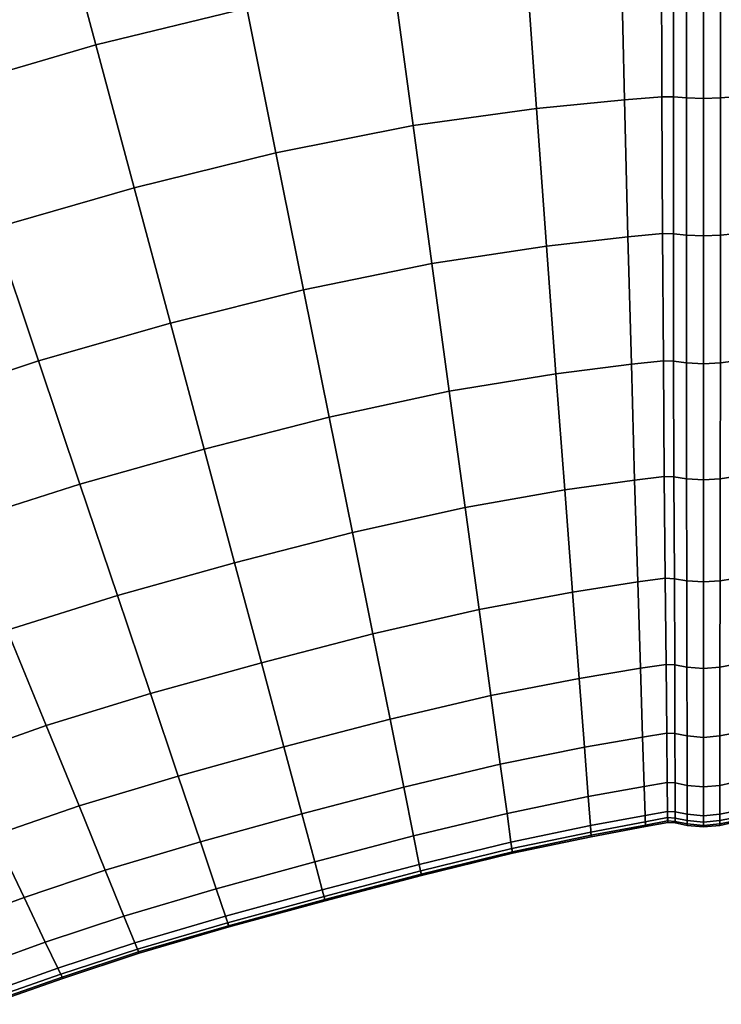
# Model space of a CAD drawing. Header units: centimetres. Extents: x -48.9 to 48.9, y -49 to 48.9.
# Tile 22 of 34: x -8.7 to 0.2, y 16.7 to 29.3. Entities that reach past the tile are written whole.
import ezdxf

# ---------------------------------------------------------------- set-up
doc = ezdxf.new("R2010")
doc.units = ezdxf.units.CM
doc.layers.add('Layer 01', color=18, linetype='Continuous', true_color=0x000000)

msp = doc.modelspace()

# ---------------------------------------------------------------- meshes
at = {"layer": 'Layer 01'}
mesh = msp.add_polyface(dxfattribs=at)
corners = [(-7.744, 38.912, 28.977), (-10.277, 38.354, 29.056), (-9.791, 36.541, 29.703), (-7.376, 37.083, 29.624), (-5.241, 39.274, 28.836), (-4.995, 37.444, 29.48), (-6.993, 35.186, 30.021), (-4.738, 35.546, 29.878), (-9.287, 34.66, 30.099), (-8.774, 32.745, 30.238), (-6.603, 33.253, 30.164), (-4.477, 33.611, 30.024), (-6.212, 31.316, 30.047), (-4.214, 31.671, 29.912), (-8.26, 30.828, 30.116), (-7.755, 28.942, 29.736), (-5.828, 29.409, 29.673), (-3.956, 29.76, 29.546), (-7.266, 27.118, 29.102), (-5.456, 27.565, 29.047), (-5.456, 27.565, 0.953), (-7.266, 27.118, 0.898), (-7.755, 28.942, 0.264), (-5.828, 29.409, 0.327), (-3.956, 29.76, 0.454), (-6.212, 31.316, -0.047), (-4.214, 31.671, 0.088), (-8.26, 30.828, -0.116), (-8.774, 32.745, -0.238), (-6.603, 33.253, -0.164), (-4.477, 33.611, -0.024), (-6.993, 35.186, -0.021), (-4.738, 35.546, 0.122), (-9.287, 34.66, -0.099), (-9.791, 36.541, 0.297), (-7.376, 37.083, 0.376), (-4.995, 37.444, 0.52), (-7.744, 38.912, 1.023), (-5.241, 39.274, 1.164), (-10.277, 38.354, 0.944), (-12.749, 37.571, 28.977), (-12.154, 35.803, 29.624), (-11.537, 33.968, 30.021), (-13.669, 33.153, 29.878), (-12.928, 31.346, 30.024), (-10.908, 32.099, 30.164), (-10.278, 30.227, 30.047), (-12.186, 29.535, 29.912), (-11.454, 27.75, 29.546), (-9.658, 28.383, 29.673), (-9.057, 26.6, 29.047), (-10.746, 26.023, 28.93), (-9.057, 26.6, 0.953), (-10.746, 26.023, 1.07), (-11.454, 27.75, 0.454), (-9.658, 28.383, 0.327), (-10.278, 30.227, -0.047), (-12.186, 29.535, 0.088), (-12.928, 31.346, -0.024), (-10.908, 32.099, -0.164), (-11.537, 33.968, -0.021), (-13.669, 33.153, 0.122), (-12.154, 35.803, 0.376), (-12.749, 37.571, 1.023), (-13.865, 28.811, 29.802), (-13.028, 27.09, 29.434)]
mesh.append_faces([[corners[k] for k in face] for face in [(0, 1, 2, 3), (4, 0, 3, 5), (5, 3, 6, 7), (3, 2, 8, 6), (6, 8, 9, 10), (7, 6, 10, 11), (11, 10, 12, 13), (10, 9, 14, 12), (12, 14, 15, 16), (13, 12, 16, 17), (16, 15, 18, 19), (20, 21, 22, 23), (24, 23, 25, 26), (23, 22, 27, 25), (25, 27, 28, 29), (26, 25, 29, 30), (30, 29, 31, 32), (29, 28, 33, 31), (31, 33, 34, 35), (32, 31, 35, 36), (36, 35, 37, 38), (35, 34, 39, 37), (1, 40, 41, 2), (2, 41, 42, 8), (42, 43, 44, 45), (8, 42, 45, 9), (9, 45, 46, 14), (45, 44, 47, 46), (46, 47, 48, 49), (14, 46, 49, 15), (15, 49, 50, 18), (49, 48, 51, 50), (52, 53, 54, 55), (21, 52, 55, 22), (22, 55, 56, 27), (55, 54, 57, 56), (56, 57, 58, 59), (27, 56, 59, 28), (28, 59, 60, 33), (59, 58, 61, 60), (33, 60, 62, 34), (34, 62, 63, 39), (47, 64, 65, 48)]])
mesh = msp.add_polyface(dxfattribs=at)
corners = [(-3.956, 29.76, 29.546), (-5.828, 29.409, 29.673), (-5.456, 27.565, 29.047), (-3.705, 27.91, 28.93), (-5.103, 25.815, 28.178), (-3.466, 26.153, 28.074), (-3.466, 26.153, 1.926), (-5.103, 25.815, 1.822), (-5.456, 27.565, 0.953), (-3.705, 27.91, 1.07), (-5.828, 29.409, 0.327), (-3.956, 29.76, 0.454), (-1.139, 33.925, 29.86), (-2.535, 33.822, 29.917), (-2.398, 31.884, 29.802), (-1.095, 31.988, 29.737), (-4.477, 33.611, 30.024), (-4.214, 31.671, 29.912), (-2.262, 29.975, 29.434), (-1.051, 30.082, 29.363), (-2.13, 28.128, 28.819), (-1.008, 28.241, 28.744), (-2.003, 26.374, 27.967), (-0.964, 26.492, 27.893), (-0.964, 26.492, 2.107), (-2.003, 26.374, 2.033), (-2.13, 28.128, 1.181), (-1.008, 28.241, 1.256), (-2.262, 29.975, 0.566), (-1.051, 30.082, 0.637), (-2.398, 31.884, 0.198), (-1.095, 31.988, 0.263), (-4.214, 31.671, 0.088), (-4.477, 33.611, -0.024), (-2.535, 33.822, 0.083), (-0.541, 32.025, 0.28), (-0.535, 30.12, 0.658), (-0.385, 32.027, 0.263), (-0.384, 30.12, 0.641), (-0.535, 30.12, 29.342), (-0.541, 32.025, 29.72), (-0.384, 30.12, 29.359), (-0.385, 32.027, 29.737), (-0.529, 28.279, 28.721), (-0.521, 26.533, 27.869), (-0.382, 26.529, 27.882), (-0.384, 28.277, 28.736), (-0.529, 28.279, 1.279), (-0.521, 26.533, 2.131), (-0.384, 28.277, 1.264), (-0.382, 26.529, 2.118), (0, 26.504, 27.926), (0, 28.258, 28.783), (-0.218, 28.265, 28.766), (-0.217, 26.513, 27.91), (0, 30.107, 29.408), (-0.218, 30.111, 29.39), (-0.384, 30.12, 29.359), (-0.384, 28.277, 28.736), (-0.384, 28.277, 28.736), (-0.382, 26.529, 27.882), (0, 32.021, 29.787), (-0.218, 32.023, 29.769), (-0.385, 32.027, 29.737), (-0.384, 30.12, 29.359), (0, 32.021, 0.213), (0, 30.107, 0.592), (-0.218, 30.111, 0.61), (-0.218, 32.023, 0.231), (-0.384, 30.12, 0.641), (-0.385, 32.027, 0.263), (0, 28.258, 1.217), (-0.218, 28.265, 1.234), (0, 26.504, 2.074), (-0.217, 26.513, 2.09), (-0.382, 26.529, 2.118), (-0.384, 28.277, 1.264), (-0.384, 28.277, 1.264), (-0.384, 30.12, 0.641)]
mesh.append_faces([[corners[k] for k in face] for face in [(0, 1, 2, 3), (3, 2, 4, 5), (6, 7, 8, 9), (9, 8, 10, 11), (12, 13, 14, 15), (13, 16, 17, 14), (14, 17, 0, 18), (15, 14, 18, 19), (19, 18, 20, 21), (18, 0, 3, 20), (20, 3, 5, 22), (21, 20, 22, 23), (24, 25, 26, 27), (25, 6, 9, 26), (26, 9, 11, 28), (27, 26, 28, 29), (29, 28, 30, 31), (28, 11, 32, 30), (30, 32, 33, 34), (29, 31, 35, 36), (36, 35, 37, 38), (15, 19, 39, 40), (40, 39, 41, 42), (19, 21, 43, 39), (21, 23, 44, 43), (43, 44, 45, 46), (39, 43, 46, 41), (24, 27, 47, 48), (27, 29, 36, 47), (47, 36, 38, 49), (48, 47, 49, 50), (51, 52, 53, 54), (52, 55, 56, 53), (53, 56, 57, 58), (54, 53, 59, 60), (55, 61, 62, 56), (56, 62, 63, 64), (65, 66, 67, 68), (68, 67, 69, 70), (66, 71, 72, 67), (71, 73, 74, 72), (72, 74, 75, 76), (67, 72, 77, 78)]])
mesh = msp.add_polyface(dxfattribs=at)
corners = [(4.477, 33.611, 30.024), (2.535, 33.822, 29.917), (2.398, 31.884, 29.802), (4.214, 31.671, 29.912), (1.139, 33.925, 29.86), (1.095, 31.988, 29.737), (1.051, 30.082, 29.363), (2.262, 29.975, 29.434), (3.956, 29.76, 29.546), (2.13, 28.128, 28.819), (3.705, 27.91, 28.93), (1.007, 28.241, 28.744), (2.13, 28.128, 1.181), (1.007, 28.241, 1.256), (1.051, 30.082, 0.637), (2.262, 29.975, 0.566), (3.705, 27.91, 1.07), (3.956, 29.76, 0.454), (2.398, 31.884, 0.198), (4.214, 31.671, 0.088), (1.095, 31.988, 0.263), (1.139, 33.925, 0.14), (2.535, 33.822, 0.083), (4.477, 33.611, -0.024), (6.603, 33.253, 30.164), (6.212, 31.316, 30.047), (5.828, 29.409, 29.673), (8.26, 30.828, 30.116), (7.755, 28.942, 29.736), (5.456, 27.565, 29.047), (5.456, 27.565, 0.953), (5.828, 29.409, 0.327), (6.212, 31.316, -0.047), (6.603, 33.253, -0.164), (0.384, 30.12, 0.641), (0.385, 32.027, 0.263), (0.541, 32.025, 0.28), (0.535, 30.12, 0.658), (0.385, 33.967, 0.136), (0.547, 33.962, 0.154), (0.384, 28.277, 1.264), (0.529, 28.279, 1.279), (0.385, 33.967, 29.864), (0.385, 32.027, 29.737), (0.541, 32.025, 29.72), (0.547, 33.962, 29.846), (0.384, 30.12, 29.359), (0.535, 30.12, 29.342), (0.384, 28.277, 28.736), (0.529, 28.279, 28.721), (0.218, 30.111, 29.39), (0.218, 28.265, 28.766), (0, 30.107, 29.408), (0, 28.258, 28.783), (0.218, 32.023, 29.769), (0.218, 33.968, 29.897), (0, 33.968, 29.915), (0, 32.021, 29.787), (0.218, 32.023, 0.231), (0.218, 33.968, 0.103), (0.218, 30.111, 0.61), (0, 30.107, 0.592), (0, 32.021, 0.213), (0, 33.968, 0.085), (0.218, 28.265, 1.234), (0, 28.258, 1.217)]
mesh.append_faces([[corners[k] for k in face] for face in [(0, 1, 2, 3), (1, 4, 5, 2), (2, 5, 6, 7), (3, 2, 7, 8), (8, 7, 9, 10), (7, 6, 11, 9), (12, 13, 14, 15), (16, 12, 15, 17), (17, 15, 18, 19), (15, 14, 20, 18), (18, 20, 21, 22), (19, 18, 22, 23), (24, 0, 3, 25), (25, 3, 8, 26), (27, 25, 26, 28), (26, 8, 10, 29), (30, 16, 17, 31), (31, 17, 19, 32), (32, 19, 23, 33), (34, 35, 36, 37), (35, 38, 39, 36), (36, 39, 21, 20), (37, 36, 20, 14), (40, 34, 37, 41), (41, 37, 14, 13), (42, 43, 44, 45), (43, 46, 47, 44), (44, 47, 6, 5), (45, 44, 5, 4), (46, 48, 49, 47), (47, 49, 11, 6), (48, 46, 50, 51), (51, 50, 52, 53), (46, 43, 54, 50), (54, 55, 56, 57), (50, 54, 57, 52), (38, 35, 58, 59), (35, 34, 60, 58), (58, 60, 61, 62), (59, 58, 62, 63), (34, 40, 64, 60), (60, 64, 65, 61)]])
mesh = msp.add_polyface(dxfattribs=at)
corners = [(1.672, 21.958, 24.151), (0.839, 22.087, 24.097), (0.804, 20.986, 22.482), (1.588, 20.856, 22.526), (1.588, 20.856, 7.474), (0.804, 20.986, 7.518), (0.839, 22.087, 5.903), (1.672, 21.958, 5.849), (0.878, 23.388, 4.448), (1.771, 23.262, 4.384), (0.376, 23.427, 25.539), (0.371, 22.128, 24.085), (0.488, 22.134, 24.078), (0.5, 23.433, 25.53), (0.367, 21.028, 22.471), (0.477, 21.034, 22.466), (0.878, 23.388, 25.552), (0.382, 26.529, 2.118), (0.384, 28.277, 1.264), (0.529, 28.279, 1.279), (0.521, 26.533, 2.131), (1.007, 28.241, 1.256), (0.964, 26.492, 2.107), (0.382, 26.529, 27.882), (0.38, 24.903, 26.811), (0.511, 24.908, 26.8), (0.521, 26.533, 27.869), (0.92, 24.865, 26.823), (0.964, 26.492, 27.893), (0.367, 21.028, 7.529), (0.371, 22.128, 5.915), (0.488, 22.134, 5.922), (0.477, 21.034, 7.534), (0.376, 23.427, 4.461), (0.5, 23.433, 4.47), (0.38, 24.903, 3.189), (0.511, 24.908, 3.2), (0.92, 24.865, 3.177), (0.384, 28.277, 28.736), (0.529, 28.279, 28.721), (1.007, 28.241, 28.744), (0.216, 24.883, 3.163), (0.217, 26.513, 2.09), (0.214, 23.404, 4.438), (0, 23.391, 4.425), (0, 24.872, 3.149), (0, 26.504, 2.074), (0.218, 28.265, 28.766), (0.217, 26.513, 27.91), (0, 28.258, 28.783), (0, 26.504, 27.926), (0.213, 22.102, 5.895), (0.211, 21, 7.513), (0, 20.983, 7.503), (0, 22.087, 5.884), (0.213, 22.102, 24.105), (0.211, 21, 22.487), (0.214, 23.404, 25.562), (0, 23.391, 25.575), (0, 22.087, 24.116), (0, 20.983, 22.497), (0.218, 28.265, 1.234), (0, 28.258, 1.217), (0.216, 24.883, 26.837), (0, 24.872, 26.851)]
mesh.append_faces([[corners[k] for k in face] for face in [(0, 1, 2, 3), (4, 5, 6, 7), (7, 6, 8, 9), (10, 11, 12, 13), (11, 14, 15, 12), (12, 15, 2, 1), (13, 12, 1, 16), (17, 18, 19, 20), (20, 19, 21, 22), (23, 24, 25, 26), (24, 10, 13, 25), (25, 13, 16, 27), (26, 25, 27, 28), (29, 30, 31, 32), (30, 33, 34, 31), (31, 34, 8, 6), (32, 31, 6, 5), (33, 35, 36, 34), (35, 17, 20, 36), (36, 20, 22, 37), (34, 36, 37, 8), (38, 23, 26, 39), (39, 26, 28, 40), (17, 35, 41, 42), (35, 33, 43, 41), (41, 43, 44, 45), (42, 41, 45, 46), (23, 38, 47, 48), (48, 47, 49, 50), (33, 30, 51, 43), (30, 29, 52, 51), (51, 52, 53, 54), (43, 51, 54, 44), (14, 11, 55, 56), (11, 10, 57, 55), (55, 57, 58, 59), (56, 55, 59, 60), (18, 17, 42, 61), (61, 42, 46, 62), (10, 24, 63, 57), (24, 23, 48, 63), (63, 48, 50, 64), (57, 63, 64, 58)]])
mesh = msp.add_polyface(dxfattribs=at)
corners = [(-9.057, 26.6, 29.047), (-10.746, 26.023, 28.93), (-10.075, 24.382, 28.074), (-8.488, 24.908, 28.178), (-7.266, 27.118, 29.102), (-6.803, 25.389, 28.227), (-7.959, 23.337, 27.082), (-6.373, 23.784, 27.123), (-9.451, 22.857, 26.991), (-8.885, 21.473, 25.7), (-7.48, 21.914, 25.777), (-5.984, 22.332, 25.81), (-8.389, 20.257, 24.221), (-7.059, 20.665, 24.284), (-7.059, 20.665, 5.716), (-8.389, 20.257, 5.779), (-8.885, 21.473, 4.3), (-7.48, 21.914, 4.223), (-5.984, 22.332, 4.19), (-7.959, 23.337, 2.918), (-6.373, 23.784, 2.877), (-9.451, 22.857, 3.009), (-10.075, 24.382, 1.926), (-8.488, 24.908, 1.822), (-6.803, 25.389, 1.773), (-9.057, 26.6, 0.953), (-7.266, 27.118, 0.898), (-10.746, 26.023, 1.07), (-11.454, 27.75, 29.546), (-13.028, 27.09, 29.434), (-12.22, 25.425, 28.819), (-11.453, 23.842, 27.967), (-10.741, 22.369, 26.894), (-12.411, 23.425, 27.893), (-11.636, 21.994, 26.823), (-10.934, 20.694, 25.552), (-10.097, 21.031, 25.616), (-9.531, 19.852, 24.151), (-10.317, 19.547, 24.097), (-9.531, 19.852, 5.849), (-10.317, 19.547, 5.903), (-10.934, 20.694, 4.448), (-10.097, 21.031, 4.384), (-10.741, 22.369, 3.106), (-11.636, 21.994, 3.177), (-12.411, 23.425, 2.107), (-11.453, 23.842, 2.033), (-12.22, 25.425, 1.181), (-13.028, 27.09, 0.566), (-11.454, 27.75, 0.454), (-11.284, 20.544, 25.53), (-10.644, 19.413, 24.078), (-12.123, 21.757, 26.811), (-11.388, 20.477, 25.539), (-12.012, 21.827, 26.8), (-10.644, 19.413, 5.922), (-11.284, 20.544, 4.47), (-11.388, 20.477, 4.461), (-12.123, 21.757, 3.189), (-12.012, 21.827, 3.2), (-12.815, 23.238, 2.131), (-11.517, 20.376, 4.438), (-12.255, 21.658, 3.163), (-11.696, 20.257, 4.425), (-12.436, 21.54, 3.149), (-11.888, 20.162, 4.438), (-12.629, 21.442, 3.163), (-12.255, 21.658, 26.837), (-11.517, 20.376, 25.562), (-12.436, 21.54, 26.851), (-11.696, 20.257, 25.575), (-12.629, 21.442, 26.837), (-11.888, 20.162, 25.562)]
mesh.append_faces([[corners[k] for k in face] for face in [(0, 1, 2, 3), (4, 0, 3, 5), (5, 3, 6, 7), (3, 2, 8, 6), (6, 8, 9, 10), (7, 6, 10, 11), (10, 9, 12, 13), (14, 15, 16, 17), (18, 17, 19, 20), (17, 16, 21, 19), (19, 21, 22, 23), (20, 19, 23, 24), (24, 23, 25, 26), (23, 22, 27, 25), (28, 29, 30, 1), (1, 30, 31, 2), (2, 31, 32, 8), (31, 33, 34, 32), (32, 34, 35, 36), (8, 32, 36, 9), (9, 36, 37, 12), (36, 35, 38, 37), (39, 40, 41, 42), (15, 39, 42, 16), (16, 42, 43, 21), (42, 41, 44, 43), (43, 44, 45, 46), (21, 43, 46, 22), (22, 46, 47, 27), (27, 47, 48, 49), (50, 51, 38, 35), (52, 53, 50, 54), (54, 50, 35, 34), (55, 56, 41, 40), (57, 58, 59, 56), (59, 60, 45, 44), (56, 59, 44, 41), (58, 57, 61, 62), (62, 61, 63, 64), (64, 63, 65, 66), (53, 52, 67, 68), (68, 67, 69, 70), (70, 69, 71, 72)]])
mesh = msp.add_polyface(dxfattribs=at)
corners = [(-5.456, 27.565, 29.047), (-7.266, 27.118, 29.102), (-6.803, 25.389, 28.227), (-5.103, 25.815, 28.178), (-3.466, 26.153, 28.074), (-4.776, 24.19, 27.082), (-3.244, 24.52, 26.991), (-6.373, 23.784, 27.123), (-5.984, 22.332, 25.81), (-4.479, 22.718, 25.777), (-3.042, 23.039, 25.7), (-3.042, 23.039, 4.3), (-4.479, 22.718, 4.223), (-4.776, 24.19, 2.918), (-3.244, 24.52, 3.009), (-5.984, 22.332, 4.19), (-6.373, 23.784, 2.877), (-6.803, 25.389, 1.773), (-5.103, 25.815, 1.822), (-3.466, 26.153, 1.926), (-7.266, 27.118, 0.898), (-5.456, 27.565, 0.953), (-0.964, 26.492, 27.893), (-2.003, 26.374, 27.967), (-1.882, 24.743, 26.894), (-0.92, 24.865, 26.823), (-1.771, 23.262, 25.616), (-0.878, 23.388, 25.552), (-1.672, 21.958, 24.151), (-0.839, 22.087, 24.097), (-0.878, 23.388, 4.448), (-1.771, 23.262, 4.384), (-1.882, 24.743, 3.106), (-0.92, 24.865, 3.177), (-2.003, 26.374, 2.033), (-0.964, 26.492, 2.107), (-0.488, 22.134, 24.078), (-0.5, 23.433, 25.53), (-0.371, 22.128, 24.085), (-0.376, 23.427, 25.539), (-0.839, 22.087, 5.903), (-0.5, 23.433, 4.47), (-0.488, 22.134, 5.922), (-0.376, 23.427, 4.461), (-0.371, 22.128, 5.915), (-0.511, 24.908, 3.2), (-0.521, 26.533, 2.131), (-0.382, 26.529, 2.118), (-0.38, 24.903, 3.189), (-0.511, 24.908, 26.8), (-0.521, 26.533, 27.869), (-0.38, 24.903, 26.811), (-0.382, 26.529, 27.882), (0, 26.504, 2.074), (0, 24.872, 3.149), (-0.216, 24.883, 3.163), (-0.217, 26.513, 2.09), (0, 23.391, 4.425), (-0.214, 23.404, 4.438), (-0.376, 23.427, 4.461), (-0.38, 24.903, 3.189), (-0.38, 24.903, 3.189), (-0.382, 26.529, 2.118), (0, 22.087, 5.884), (-0.213, 22.102, 5.895), (-0.371, 22.128, 5.915), (-0.376, 23.427, 4.461), (0, 22.087, 24.116), (0, 23.391, 25.575), (-0.214, 23.404, 25.562), (-0.213, 22.102, 24.105), (-0.376, 23.427, 25.539), (-0.371, 22.128, 24.085), (0, 24.872, 26.851), (-0.216, 24.883, 26.837), (0, 26.504, 27.926), (-0.217, 26.513, 27.91), (-0.382, 26.529, 27.882), (-0.38, 24.903, 26.811), (-0.38, 24.903, 26.811), (-0.376, 23.427, 25.539)]
mesh.append_faces([[corners[k] for k in face] for face in [(0, 1, 2, 3), (4, 3, 5, 6), (3, 2, 7, 5), (5, 7, 8, 9), (6, 5, 9, 10), (11, 12, 13, 14), (12, 15, 16, 13), (13, 16, 17, 18), (14, 13, 18, 19), (18, 17, 20, 21), (22, 23, 24, 25), (23, 4, 6, 24), (24, 6, 10, 26), (25, 24, 26, 27), (27, 26, 28, 29), (30, 31, 32, 33), (31, 11, 14, 32), (32, 14, 19, 34), (33, 32, 34, 35), (27, 29, 36, 37), (37, 36, 38, 39), (40, 30, 41, 42), (42, 41, 43, 44), (30, 33, 45, 41), (33, 35, 46, 45), (45, 46, 47, 48), (41, 45, 48, 43), (22, 25, 49, 50), (25, 27, 37, 49), (49, 37, 39, 51), (50, 49, 51, 52), (53, 54, 55, 56), (54, 57, 58, 55), (55, 58, 59, 60), (56, 55, 61, 62), (57, 63, 64, 58), (58, 64, 65, 66), (67, 68, 69, 70), (70, 69, 71, 72), (68, 73, 74, 69), (73, 75, 76, 74), (74, 76, 77, 78), (69, 74, 79, 80)]])
mesh = msp.add_polyface(dxfattribs=at)
corners = [(-3.042, 23.039, 25.7), (-4.479, 22.718, 25.777), (-4.219, 21.426, 24.284), (-2.864, 21.737, 24.221), (-5.984, 22.332, 25.81), (-5.642, 21.057, 24.31), (-5.354, 19.982, 22.65), (-4, 20.335, 22.629), (-2.713, 20.637, 22.581), (-3.825, 19.468, 20.847), (-2.593, 19.762, 20.812), (-2.593, 19.762, 9.188), (-3.825, 19.468, 9.153), (-4, 20.335, 7.371), (-2.713, 20.637, 7.419), (-4.219, 21.426, 5.716), (-2.864, 21.737, 5.779), (-5.354, 19.982, 7.35), (-5.642, 21.057, 5.69), (-5.984, 22.332, 4.19), (-4.479, 22.718, 4.223), (-3.042, 23.039, 4.3), (-7.48, 21.914, 25.777), (-7.059, 20.665, 24.284), (-6.704, 19.611, 22.629), (-6.704, 19.611, 7.371), (-7.059, 20.665, 5.716), (-7.48, 21.914, 4.223), (-1.771, 23.262, 25.616), (-1.672, 21.958, 24.151), (-1.588, 20.856, 22.526), (-0.839, 22.087, 24.097), (-0.804, 20.986, 22.482), (-1.52, 19.978, 20.771), (-0.776, 20.108, 20.739), (-1.52, 19.978, 9.229), (-1.588, 20.856, 7.474), (-0.776, 20.108, 9.261), (-0.804, 20.986, 7.518), (-1.672, 21.958, 5.849), (-0.839, 22.087, 5.903), (-1.771, 23.262, 4.384), (-0.878, 23.388, 4.448), (-0.477, 21.034, 22.466), (-0.488, 22.134, 24.078), (-0.367, 21.028, 22.471), (-0.371, 22.128, 24.085), (-0.468, 20.158, 20.726), (-0.461, 19.529, 18.915), (-0.36, 19.523, 18.917), (-0.363, 20.152, 20.729), (-0.477, 21.034, 7.534), (-0.468, 20.158, 9.274), (-0.367, 21.028, 7.529), (-0.363, 20.152, 9.271), (-0.461, 19.529, 11.085), (-0.36, 19.523, 11.083), (-0.488, 22.134, 5.922), (-0.371, 22.128, 5.915), (0, 22.087, 5.884), (0, 20.983, 7.503), (-0.211, 21, 7.513), (-0.213, 22.102, 5.895), (-0.367, 21.028, 7.529), (-0.371, 22.128, 5.915), (0, 20.104, 9.251), (-0.209, 20.122, 9.258), (-0.363, 20.152, 9.271), (-0.367, 21.028, 7.529), (0, 20.104, 20.749), (0, 20.983, 22.497), (-0.211, 21, 22.487), (-0.209, 20.122, 20.742), (-0.367, 21.028, 22.471), (-0.363, 20.152, 20.729), (0, 22.087, 24.116), (-0.213, 22.102, 24.105), (-0.371, 22.128, 24.085), (-0.367, 21.028, 22.471)]
mesh.append_faces([[corners[k] for k in face] for face in [(0, 1, 2, 3), (1, 4, 5, 2), (2, 5, 6, 7), (3, 2, 7, 8), (8, 7, 9, 10), (11, 12, 13, 14), (14, 13, 15, 16), (13, 17, 18, 15), (15, 18, 19, 20), (16, 15, 20, 21), (4, 22, 23, 5), (5, 23, 24, 6), (17, 25, 26, 18), (18, 26, 27, 19), (28, 0, 3, 29), (29, 3, 8, 30), (31, 29, 30, 32), (32, 30, 33, 34), (30, 8, 10, 33), (35, 11, 14, 36), (37, 35, 36, 38), (38, 36, 39, 40), (36, 14, 16, 39), (39, 16, 21, 41), (40, 39, 41, 42), (31, 32, 43, 44), (44, 43, 45, 46), (32, 34, 47, 43), (47, 48, 49, 50), (43, 47, 50, 45), (37, 38, 51, 52), (52, 51, 53, 54), (55, 52, 54, 56), (38, 40, 57, 51), (51, 57, 58, 53), (59, 60, 61, 62), (62, 61, 63, 64), (60, 65, 66, 61), (61, 66, 67, 68), (69, 70, 71, 72), (72, 71, 73, 74), (70, 75, 76, 71), (71, 76, 77, 78)]])
mesh = msp.add_polyface(dxfattribs=at)
corners = [(0.36, 19.523, 18.917), (0.359, 19.155, 17.158), (0.457, 19.16, 17.157), (0.461, 19.529, 18.915), (0.359, 19.014, 15.822), (0.456, 19.018, 15.822), (0.739, 18.966, 15.823), (0.744, 19.109, 17.161), (0.36, 19.523, 11.083), (0.363, 20.152, 9.271), (0.468, 20.158, 9.274), (0.461, 19.529, 11.085), (0.367, 21.028, 7.529), (0.477, 21.034, 7.534), (0.359, 19.014, 14.178), (0.359, 19.155, 12.842), (0.457, 19.16, 12.843), (0.456, 19.018, 14.178), (0.744, 19.109, 12.839), (0.739, 18.966, 14.177), (0.367, 21.028, 22.471), (0.363, 20.152, 20.729), (0.468, 20.158, 20.726), (0.477, 21.034, 22.466), (0.208, 19.123, 12.838), (0.208, 19.492, 11.075), (0.208, 18.981, 14.176), (0, 18.961, 14.176), (0, 19.103, 12.835), (0, 19.473, 11.07), (0.209, 20.122, 9.258), (0.211, 21, 7.513), (0, 20.104, 9.251), (0, 20.983, 7.503), (0.208, 19.123, 17.162), (0.208, 18.981, 15.824), (0.208, 19.492, 18.925), (0, 19.473, 18.93), (0, 19.103, 17.165), (0, 18.961, 15.824), (0.209, 20.122, 20.742), (0.211, 21, 22.487), (0, 20.983, 22.497), (0, 20.104, 20.749), (0.209, 19, 15.198), (0.36, 19.033, 15.198), (0, 18.98, 15.198), (0, 19.021, 15), (0.209, 19.042, 15), (0.361, 19.075, 15), (0.361, 19.075, 15), (0.209, 19.042, 15), (0.209, 19, 14.802), (0.36, 19.033, 14.802), (0.209, 19.042, 15), (0, 19.021, 15), (0, 18.98, 14.802), (0.457, 19.038, 14.802), (0.741, 18.986, 14.802), (0.742, 19.027, 15), (0.458, 19.08, 15), (0.361, 19.075, 15), (0.458, 19.08, 15), (0.457, 19.038, 15.198), (0.458, 19.08, 15), (0.742, 19.027, 15), (0.741, 18.986, 15.198)]
mesh.append_faces([[corners[k] for k in face] for face in [(0, 1, 2, 3), (1, 4, 5, 2), (2, 5, 6, 7), (8, 9, 10, 11), (9, 12, 13, 10), (14, 15, 16, 17), (15, 8, 11, 16), (17, 16, 18, 19), (20, 21, 22, 23), (21, 0, 3, 22), (8, 15, 24, 25), (15, 14, 26, 24), (24, 26, 27, 28), (25, 24, 28, 29), (12, 9, 30, 31), (9, 8, 25, 30), (30, 25, 29, 32), (31, 30, 32, 33), (4, 1, 34, 35), (1, 0, 36, 34), (34, 36, 37, 38), (35, 34, 38, 39), (0, 21, 40, 36), (21, 20, 41, 40), (40, 41, 42, 43), (36, 40, 43, 37), (4, 35, 44, 45), (35, 39, 46, 44), (44, 46, 47, 48), (45, 44, 48, 49), (50, 51, 52, 53), (54, 55, 56, 52), (52, 56, 27, 26), (53, 52, 26, 14), (14, 17, 57, 53), (17, 19, 58, 57), (57, 58, 59, 60), (53, 57, 60, 61), (49, 62, 63, 45), (64, 65, 66, 63), (63, 66, 6, 5), (45, 63, 5, 4)]])
mesh = msp.add_polyface(dxfattribs=at)
corners = [(-7.059, 20.665, 24.284), (-8.389, 20.257, 24.221), (-7.969, 19.229, 22.581), (-6.704, 19.611, 22.629), (-7.635, 18.411, 20.812), (-6.421, 18.773, 20.847), (-7.396, 17.825, 18.972), (-6.219, 18.172, 18.994), (-6.421, 18.773, 9.153), (-7.635, 18.411, 9.188), (-7.969, 19.229, 7.419), (-6.704, 19.611, 7.371), (-8.389, 20.257, 5.779), (-7.059, 20.665, 5.716), (-9.531, 19.852, 24.151), (-10.317, 19.547, 24.097), (-9.796, 18.576, 22.482), (-9.053, 18.856, 22.526), (-8.672, 18.061, 20.771), (-9.382, 17.802, 20.739), (-8.672, 18.061, 9.229), (-9.382, 17.802, 9.261), (-9.796, 18.576, 7.518), (-9.053, 18.856, 7.474), (-9.531, 19.852, 5.849), (-10.317, 19.547, 5.903), (-11.388, 20.477, 25.539), (-10.742, 19.349, 24.085), (-10.644, 19.413, 24.078), (-11.284, 20.544, 25.53), (-10.196, 18.395, 22.471), (-10.104, 18.455, 22.466), (-12.454, 19.816, 25.552), (-11.77, 18.709, 24.097), (-11.49, 18.925, 24.078), (-12.149, 20.044, 25.53), (-11.189, 17.772, 22.482), (-10.93, 17.978, 22.466), (-10.832, 18.028, 22.471), (-11.386, 18.978, 24.085), (-12.039, 20.101, 25.539), (-11.189, 17.772, 7.518), (-11.77, 18.709, 5.903), (-11.49, 18.925, 5.922), (-10.93, 17.978, 7.534), (-12.454, 19.816, 4.448), (-12.149, 20.044, 4.47), (-12.039, 20.101, 4.461), (-11.386, 18.978, 5.915), (-10.832, 18.028, 7.529), (-10.196, 18.395, 7.529), (-10.742, 19.349, 5.915), (-10.644, 19.413, 5.922), (-10.104, 18.455, 7.534), (-11.388, 20.477, 4.461), (-11.284, 20.544, 4.47), (-10.867, 19.247, 5.895), (-11.517, 20.376, 4.438), (-10.317, 18.292, 7.513), (-10.492, 18.172, 7.503), (-11.044, 19.128, 5.884), (-11.696, 20.257, 4.425), (-11.235, 19.035, 5.895), (-11.888, 20.162, 4.438), (-10.683, 18.081, 7.513), (-10.832, 18.028, 7.529), (-11.386, 18.978, 5.915), (-11.386, 18.978, 5.915), (-12.039, 20.101, 4.461), (-10.867, 19.247, 24.105), (-10.317, 18.292, 22.487), (-11.517, 20.376, 25.562), (-11.696, 20.257, 25.575), (-11.044, 19.128, 24.116), (-10.492, 18.172, 22.497), (-11.235, 19.035, 24.105), (-10.683, 18.081, 22.487), (-11.888, 20.162, 25.562), (-12.039, 20.101, 25.539), (-11.386, 18.978, 24.085), (-11.386, 18.978, 24.085), (-10.832, 18.028, 22.471)]
mesh.append_faces([[corners[k] for k in face] for face in [(0, 1, 2, 3), (3, 2, 4, 5), (5, 4, 6, 7), (8, 9, 10, 11), (11, 10, 12, 13), (14, 15, 16, 17), (1, 14, 17, 2), (2, 17, 18, 4), (17, 16, 19, 18), (20, 21, 22, 23), (9, 20, 23, 10), (10, 23, 24, 12), (23, 22, 25, 24), (26, 27, 28, 29), (27, 30, 31, 28), (28, 31, 16, 15), (32, 33, 34, 35), (33, 36, 37, 34), (34, 37, 38, 39), (35, 34, 39, 40), (41, 42, 43, 44), (42, 45, 46, 43), (43, 46, 47, 48), (44, 43, 48, 49), (50, 51, 52, 53), (51, 54, 55, 52), (53, 52, 25, 22), (54, 51, 56, 57), (51, 50, 58, 56), (56, 58, 59, 60), (57, 56, 60, 61), (61, 60, 62, 63), (60, 59, 64, 62), (62, 64, 65, 66), (63, 62, 67, 68), (30, 27, 69, 70), (27, 26, 71, 69), (69, 71, 72, 73), (70, 69, 73, 74), (74, 73, 75, 76), (73, 72, 77, 75), (75, 77, 78, 79), (76, 75, 80, 81)]])
mesh = msp.add_polyface(dxfattribs=at)
corners = [(-4, 20.335, 22.629), (-5.354, 19.982, 22.65), (-5.125, 19.128, 20.862), (-3.825, 19.468, 20.847), (-4.961, 18.516, 19.004), (-3.7, 18.847, 18.994), (-2.593, 19.762, 20.812), (-2.507, 19.135, 18.972), (-0.739, 18.966, 14.177), (-1.432, 18.836, 14.173), (-1.443, 18.979, 12.827), (-0.744, 19.109, 12.839), (-2.437, 18.626, 14.169), (-2.457, 18.768, 12.814), (-2.507, 19.135, 11.028), (-1.472, 19.348, 11.055), (-0.756, 19.478, 11.077), (-3.7, 18.847, 11.006), (-3.825, 19.468, 9.153), (-2.593, 19.762, 9.188), (-4.961, 18.516, 10.996), (-5.125, 19.128, 9.138), (-5.354, 19.982, 7.35), (-4, 20.335, 7.371), (-6.704, 19.611, 22.629), (-6.421, 18.773, 20.847), (-6.219, 18.172, 18.994), (-6.219, 18.172, 11.006), (-6.421, 18.773, 9.153), (-7.396, 17.825, 11.028), (-7.635, 18.411, 9.188), (-6.704, 19.611, 7.371), (-1.52, 19.978, 20.771), (-1.472, 19.348, 18.945), (-0.776, 20.108, 20.739), (-0.756, 19.478, 18.923), (-3.627, 18.484, 17.198), (-2.457, 18.768, 17.186), (-4.865, 18.158, 17.203), (-4.828, 18.019, 15.836), (-3.598, 18.343, 15.835), (-2.437, 18.626, 15.831), (-3.598, 18.343, 14.165), (-3.627, 18.484, 12.802), (-4.828, 18.019, 14.164), (-4.865, 18.158, 12.797), (-1.52, 19.978, 9.229), (-0.776, 20.108, 9.261), (-3.602, 18.36, 15.199), (-2.439, 18.644, 15.199), (-4.833, 18.036, 15.199), (-4.843, 18.075, 15), (-3.609, 18.4, 15), (-2.444, 18.685, 15), (-2.444, 18.685, 15), (-3.609, 18.4, 15), (-3.602, 18.36, 14.801), (-2.439, 18.644, 14.801), (-3.609, 18.4, 15), (-4.843, 18.075, 15), (-4.833, 18.036, 14.801), (-1.433, 18.855, 14.802), (-1.436, 18.896, 15), (-2.444, 18.685, 15), (-1.436, 18.896, 15), (-1.433, 18.855, 15.198), (-1.432, 18.836, 15.827), (-1.443, 18.979, 17.173), (-0.744, 19.109, 17.161)]
mesh.append_faces([[corners[k] for k in face] for face in [(0, 1, 2, 3), (3, 2, 4, 5), (6, 3, 5, 7), (8, 9, 10, 11), (9, 12, 13, 10), (10, 13, 14, 15), (11, 10, 15, 16), (14, 17, 18, 19), (17, 20, 21, 18), (18, 21, 22, 23), (1, 24, 25, 2), (2, 25, 26, 4), (20, 27, 28, 21), (27, 29, 30, 28), (21, 28, 31, 22), (32, 6, 7, 33), (34, 32, 33, 35), (7, 5, 36, 37), (5, 4, 38, 36), (36, 38, 39, 40), (37, 36, 40, 41), (12, 42, 43, 13), (42, 44, 45, 43), (43, 45, 20, 17), (13, 43, 17, 14), (16, 15, 46, 47), (15, 14, 19, 46), (41, 40, 48, 49), (40, 39, 50, 48), (48, 50, 51, 52), (49, 48, 52, 53), (54, 55, 56, 57), (58, 59, 60, 56), (56, 60, 44, 42), (57, 56, 42, 12), (12, 9, 61, 57), (57, 61, 62, 63), (53, 64, 65, 49), (49, 65, 66, 41), (35, 33, 67, 68), (33, 7, 37, 67), (67, 37, 41, 66)]])
mesh = msp.add_polyface(dxfattribs=at)
corners = [(-0.756, 19.478, 18.923), (-0.744, 19.109, 17.161), (-0.457, 19.16, 17.157), (-0.461, 19.529, 18.915), (-0.739, 18.966, 15.823), (-0.456, 19.018, 15.822), (-0.359, 19.014, 15.822), (-0.359, 19.155, 17.158), (-0.36, 19.523, 18.917), (-0.776, 20.108, 20.739), (-0.468, 20.158, 20.726), (-0.739, 18.966, 14.177), (-0.744, 19.109, 12.839), (-0.457, 19.16, 12.843), (-0.456, 19.018, 14.178), (-0.756, 19.478, 11.077), (-0.461, 19.529, 11.085), (-0.36, 19.523, 11.083), (-0.359, 19.155, 12.842), (-0.359, 19.014, 14.178), (-0.776, 20.108, 9.261), (-0.468, 20.158, 9.274), (0, 20.104, 9.251), (0, 19.473, 11.07), (-0.208, 19.492, 11.075), (-0.209, 20.122, 9.258), (-0.36, 19.523, 11.083), (-0.363, 20.152, 9.271), (0, 18.961, 15.824), (0, 19.103, 17.165), (-0.208, 19.123, 17.162), (-0.208, 18.981, 15.824), (0, 19.473, 18.93), (-0.208, 19.492, 18.925), (-0.36, 19.523, 18.917), (-0.359, 19.155, 17.158), (-0.359, 19.155, 17.158), (-0.359, 19.014, 15.822), (0, 19.103, 12.835), (-0.208, 19.123, 12.838), (0, 18.961, 14.176), (-0.208, 18.981, 14.176), (-0.359, 19.014, 14.178), (-0.359, 19.155, 12.842), (-0.359, 19.155, 12.842), (-0.36, 19.523, 11.083), (0, 20.104, 20.749), (-0.209, 20.122, 20.742), (-0.363, 20.152, 20.729), (-0.36, 19.523, 18.917), (-1.432, 18.836, 14.173), (-0.741, 18.986, 14.802), (-1.433, 18.855, 14.802), (-0.742, 19.027, 15), (-1.436, 18.896, 15), (-1.436, 18.896, 15), (-0.742, 19.027, 15), (-0.741, 18.986, 15.198), (-1.433, 18.855, 15.198), (-1.432, 18.836, 15.827), (-0.209, 19, 15.198), (0, 18.98, 15.198), (-0.359, 19.014, 15.822), (-0.36, 19.033, 15.198), (-0.361, 19.075, 15), (-0.209, 19.042, 15), (0, 19.021, 15), (0, 19.021, 15), (-0.209, 19.042, 15), (-0.209, 19, 14.802), (0, 18.98, 14.802), (-0.209, 19.042, 15), (-0.361, 19.075, 15), (-0.36, 19.033, 14.802), (-0.359, 19.014, 14.178), (-0.457, 19.038, 14.802), (-0.36, 19.033, 14.802), (-0.36, 19.033, 14.802), (-0.361, 19.075, 15), (-0.458, 19.08, 15), (-0.742, 19.027, 15), (-0.458, 19.08, 15), (-0.457, 19.038, 15.198), (-0.458, 19.08, 15), (-0.361, 19.075, 15), (-0.36, 19.033, 15.198), (-0.36, 19.033, 15.198), (-1.443, 18.979, 17.173)]
mesh.append_faces([[corners[k] for k in face] for face in [(0, 1, 2, 3), (1, 4, 5, 2), (2, 5, 6, 7), (3, 2, 7, 8), (9, 0, 3, 10), (11, 12, 13, 14), (12, 15, 16, 13), (13, 16, 17, 18), (14, 13, 18, 19), (15, 20, 21, 16), (22, 23, 24, 25), (25, 24, 26, 27), (28, 29, 30, 31), (29, 32, 33, 30), (30, 33, 34, 35), (31, 30, 36, 37), (23, 38, 39, 24), (38, 40, 41, 39), (39, 41, 42, 43), (24, 39, 44, 45), (32, 46, 47, 33), (33, 47, 48, 49), (50, 11, 51, 52), (52, 51, 53, 54), (55, 56, 57, 58), (58, 57, 4, 59), (28, 31, 60, 61), (31, 62, 63, 60), (60, 63, 64, 65), (61, 60, 65, 66), (67, 68, 69, 70), (71, 72, 73, 69), (69, 73, 74, 41), (70, 69, 41, 40), (11, 14, 75, 51), (14, 19, 76, 75), (75, 77, 78, 79), (51, 75, 79, 53), (80, 81, 82, 57), (83, 84, 85, 82), (82, 86, 6, 5), (57, 82, 5, 4), (1, 87, 59, 4)]])
mesh = msp.add_polyface(dxfattribs=at)
corners = [(-4.961, 18.516, 19.004), (-6.219, 18.172, 18.994), (-6.101, 17.821, 17.198), (-4.865, 18.158, 17.203), (-7.396, 17.825, 18.972), (-7.256, 17.482, 17.186), (-7.202, 17.349, 15.831), (-6.055, 17.685, 15.835), (-4.828, 18.019, 15.836), (-4.828, 18.019, 14.164), (-6.055, 17.685, 14.165), (-6.101, 17.821, 12.802), (-4.865, 18.158, 12.797), (-7.202, 17.349, 14.169), (-7.256, 17.482, 12.814), (-7.396, 17.825, 11.028), (-6.219, 18.172, 11.006), (-4.961, 18.516, 10.996), (-8.4, 17.491, 18.945), (-8.24, 17.158, 17.173), (-9.084, 17.246, 18.923), (-8.91, 16.921, 17.161), (-8.843, 16.795, 15.823), (-8.178, 17.029, 15.827), (-8.672, 18.061, 20.771), (-9.382, 17.802, 20.739), (-7.635, 18.411, 20.812), (-8.178, 17.029, 14.173), (-8.24, 17.158, 12.827), (-8.843, 16.795, 14.177), (-8.91, 16.921, 12.839), (-9.084, 17.246, 11.077), (-8.4, 17.491, 11.055), (-8.672, 18.061, 9.229), (-7.635, 18.411, 9.188), (-9.382, 17.802, 9.261), (-9.185, 16.822, 17.157), (-9.115, 16.698, 15.822), (-9.185, 16.822, 12.843), (-9.365, 17.143, 11.085), (-9.115, 16.698, 14.178), (-6.061, 17.701, 15.199), (-4.833, 18.036, 15.199), (-7.21, 17.366, 15.199), (-7.225, 17.404, 15), (-6.074, 17.74, 15), (-4.843, 18.075, 15), (-4.843, 18.075, 15), (-6.074, 17.74, 15), (-6.061, 17.701, 14.801), (-4.833, 18.036, 14.801), (-6.074, 17.74, 15), (-7.225, 17.404, 15), (-7.21, 17.366, 14.801), (-8.186, 17.046, 14.802), (-8.852, 16.812, 14.802), (-7.225, 17.404, 15), (-8.204, 17.083, 15), (-8.871, 16.849, 15), (-8.871, 16.849, 15), (-8.204, 17.083, 15), (-8.186, 17.046, 15.198), (-8.852, 16.812, 15.198), (-8.204, 17.083, 15), (-9.123, 16.716, 14.802), (-9.143, 16.753, 15), (-9.143, 16.753, 15), (-8.871, 16.849, 15), (-9.123, 16.716, 15.198)]
mesh.append_faces([[corners[k] for k in face] for face in [(0, 1, 2, 3), (1, 4, 5, 2), (2, 5, 6, 7), (3, 2, 7, 8), (9, 10, 11, 12), (10, 13, 14, 11), (11, 14, 15, 16), (12, 11, 16, 17), (4, 18, 19, 5), (18, 20, 21, 19), (19, 21, 22, 23), (5, 19, 23, 6), (24, 25, 20, 18), (26, 24, 18, 4), (13, 27, 28, 14), (27, 29, 30, 28), (28, 30, 31, 32), (14, 28, 32, 15), (15, 32, 33, 34), (32, 31, 35, 33), (36, 37, 22, 21), (38, 39, 31, 30), (40, 38, 30, 29), (8, 7, 41, 42), (7, 6, 43, 41), (41, 43, 44, 45), (42, 41, 45, 46), (47, 48, 49, 50), (51, 52, 53, 49), (49, 53, 13, 10), (50, 49, 10, 9), (29, 27, 54, 55), (27, 13, 53, 54), (54, 53, 56, 57), (55, 54, 57, 58), (59, 60, 61, 62), (63, 44, 43, 61), (61, 43, 6, 23), (62, 61, 23, 22), (40, 29, 55, 64), (64, 55, 58, 65), (66, 67, 62, 68), (68, 62, 22, 37)]])

doc.saveas('drawing.dxf')
